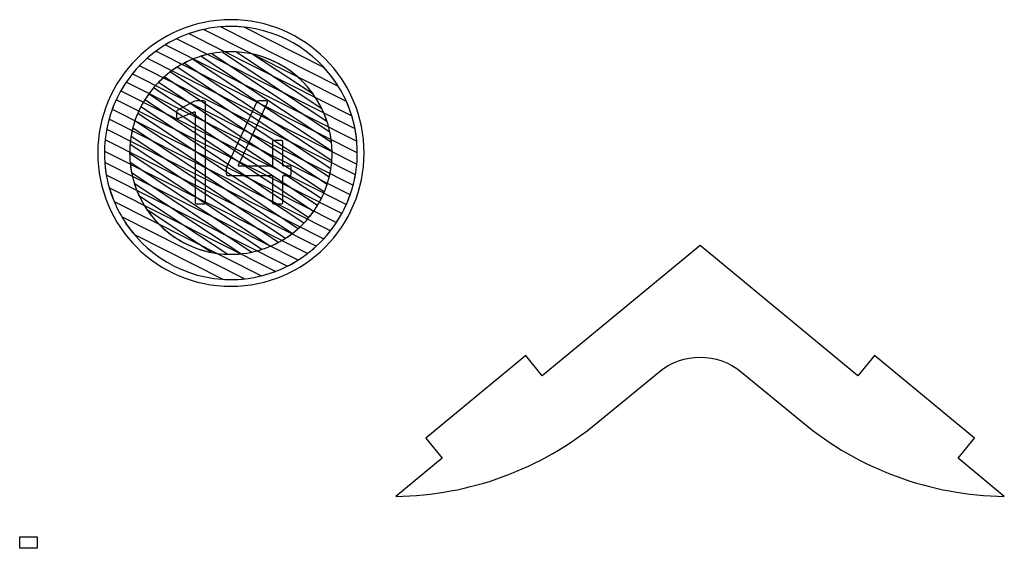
# Model space of a CAD drawing. Header units: millimetres. Extents: x -1146 to 1019, y -763 to 979.
# Tile 37 of 143: x -159 to -83, y -372 to -331. Entities that reach past the tile are written whole.
import ezdxf

# ---------------------------------------------------------------- set-up
doc = ezdxf.new("R2010")
doc.units = ezdxf.units.MM
doc.header["$MEASUREMENT"] = 0
doc.header["$XCLIPFRAME"] = 0
doc.layers.add('Layer 1', color=7, linetype='Continuous')
picture_1 = doc.add_image_def('image22.jpg', size_in_pixel=(7054, 4677))

msp = doc.modelspace()

# ---------------------------------------------------------------- linework, layer by layer
at = {"layer": 'Layer 1', "color": 7}
msp.add_open_spline([(-153.3828, -341.3298), (-153.3828, -335.6086), (-148.7447, -330.9707), (-143.0235, -330.9707), (-143.0235, -330.9707), (-137.3023, -330.9707), (-132.6643, -335.6086), (-132.6643, -341.3298), (-132.6643, -341.3298), (-132.6643, -347.0513), (-137.3023, -351.6892), (-143.0235, -351.6892), (-143.0235, -351.6892), (-148.7447, -351.6892), (-153.3828, -347.0513), (-153.3828, -341.3298)], degree=3, knots=[0, 0, 0, 0, 0.2, 0.2, 0.2, 0.2, 0.4, 0.4, 0.4, 0.4, 0.6, 0.6, 0.6, 0.6, 1, 1, 1, 1], dxfattribs=at)
at = {"layer": 'Layer 1', "color": 123}
for points, knots in [([(-142.0026, -331.5496), (-142.0026, -331.5496), (-135.7851, -334.6818), (-135.7851, -334.6818), (-135.7851, -334.6818), (-134.8085, -335.7441), (-134.062, -337.0212), (-133.6258, -338.4331), (-133.6258, -338.4331), (-133.6258, -338.4331), (-146.2877, -332.0545), (-146.2877, -332.0545), (-146.2877, -332.0545), (-145.2658, -331.6938), (-144.1673, -331.4968), (-143.0235, -331.4968), (-143.0235, -331.4968), (-142.6788, -331.4968), (-142.3382, -331.5148), (-142.0026, -331.5496)], [0, 0, 0, 0, 0.1666667, 0.1666667, 0.1666667, 0.1666667, 0.3333333, 0.3333333, 0.3333333, 0.3333333, 0.5, 0.5, 0.5, 0.5, 0.6666667, 0.6666667, 0.6666667, 0.6666667, 1, 1, 1, 1]), ([(-134.6853, -336.1238), (-134.6853, -336.1238), (-143.808, -331.5281), (-143.808, -331.5281), (-143.808, -331.5281), (-143.5492, -331.5076), (-143.2875, -331.4968), (-143.0235, -331.4968), (-143.0235, -331.4968), (-139.5121, -331.4968), (-136.4253, -333.3473), (-134.6853, -336.1238)], [0, 0, 0, 0, 0.25, 0.25, 0.25, 0.25, 0.5, 0.5, 0.5, 0.5, 1, 1, 1, 1]), ([(-145.165, -331.7323), (-145.165, -331.7323), (-134.038, -337.3376), (-134.038, -337.3376), (-134.038, -337.3376), (-133.6129, -338.2906), (-133.3354, -339.3232), (-133.2339, -340.4062), (-133.2339, -340.4062), (-133.2339, -340.4062), (-148.1053, -332.9146), (-148.1053, -332.9146), (-148.1053, -332.9146), (-147.2084, -332.3711), (-146.2183, -331.9671), (-145.165, -331.7323)], [0, 0, 0, 0, 0.2, 0.2, 0.2, 0.2, 0.4, 0.4, 0.4, 0.4, 0.6, 0.6, 0.6, 0.6, 1, 1, 1, 1]), ([(-147.2553, -332.455), (-147.2553, -332.455), (-133.3714, -339.4491), (-133.3714, -339.4491), (-133.3714, -339.4491), (-133.253, -340.0581), (-133.1902, -340.6867), (-133.1902, -341.3298), (-133.1902, -341.3298), (-133.1902, -341.6179), (-133.2034, -341.903), (-133.2278, -342.1849), (-133.2278, -342.1849), (-133.2278, -342.1849), (-149.5362, -333.9694), (-149.5362, -333.9694), (-149.5362, -333.9694), (-148.8535, -333.3647), (-148.0867, -332.853), (-147.2553, -332.455)], [0, 0, 0, 0, 0.1666667, 0.1666667, 0.1666667, 0.1666667, 0.3333333, 0.3333333, 0.3333333, 0.3333333, 0.5, 0.5, 0.5, 0.5, 0.6666667, 0.6666667, 0.6666667, 0.6666667, 1, 1, 1, 1]), ([(-148.8607, -333.4219), (-148.8607, -333.4219), (-133.1904, -341.3159), (-133.1904, -341.3159), (-133.1904, -341.3159), (-133.1904, -341.3159), (-133.1902, -341.3298), (-133.1902, -341.3298), (-133.1902, -341.3298), (-133.1902, -342.1894), (-133.3014, -343.0235), (-133.5096, -343.8187), (-133.5096, -343.8187), (-133.5096, -343.8187), (-150.6808, -335.1684), (-150.6808, -335.1684), (-150.6808, -335.1684), (-150.1512, -334.5117), (-149.5395, -333.9242), (-148.8607, -333.4219)], [0, 0, 0, 0, 0.1666667, 0.1666667, 0.1666667, 0.1666667, 0.3333333, 0.3333333, 0.3333333, 0.3333333, 0.5, 0.5, 0.5, 0.5, 0.6666667, 0.6666667, 0.6666667, 0.6666667, 1, 1, 1, 1]), ([(-144.5563, -333.6072), (-144.5563, -333.6072), (-135.3186, -339.7089), (-135.3186, -339.7089), (-135.3186, -339.7089), (-135.2086, -340.2322), (-135.1505, -340.7744), (-135.1505, -341.3299), (-135.1505, -341.3299), (-135.1505, -341.5251), (-135.1578, -341.7186), (-135.1719, -341.9103), (-135.1719, -341.9103), (-135.1719, -341.9103), (-146.6377, -334.3369), (-146.6377, -334.3369), (-146.6377, -334.3369), (-145.9909, -334.0013), (-145.2918, -333.7529), (-144.5563, -333.6072)], [0, 0, 0, 0, 0.1666667, 0.1666667, 0.1666667, 0.1666667, 0.3333333, 0.3333333, 0.3333333, 0.3333333, 0.5, 0.5, 0.5, 0.5, 0.6666667, 0.6666667, 0.6666667, 0.6666667, 1, 1, 1, 1]), ([(-142.6456, -333.4662), (-142.6456, -333.4662), (-135.9403, -337.8953), (-135.9403, -337.8953), (-135.9403, -337.8953), (-135.5509, -338.695), (-135.2932, -339.57), (-135.1951, -340.492), (-135.1951, -340.492), (-135.1951, -340.492), (-145.3257, -333.8005), (-145.3257, -333.8005), (-145.3257, -333.8005), (-144.5972, -333.5773), (-143.8242, -333.4569), (-143.0235, -333.4569), (-143.0235, -333.4569), (-142.8968, -333.4569), (-142.7709, -333.4602), (-142.6456, -333.4662)], [0, 0, 0, 0, 0.1666667, 0.1666667, 0.1666667, 0.1666667, 0.3333333, 0.3333333, 0.3333333, 0.3333333, 0.5, 0.5, 0.5, 0.5, 0.6666667, 0.6666667, 0.6666667, 0.6666667, 1, 1, 1, 1]), ([(-135.5495, -338.855), (-135.5495, -338.855), (-143.68, -333.4845), (-143.68, -333.4845), (-143.68, -333.4845), (-143.4634, -333.4666), (-143.2446, -333.4569), (-143.0235, -333.4569), (-143.0235, -333.4569), (-139.5467, -333.4569), (-136.5894, -335.7226), (-135.5495, -338.855)], [0, 0, 0, 0, 0.25, 0.25, 0.25, 0.25, 0.5, 0.5, 0.5, 0.5, 1, 1, 1, 1]), ([(-136.6341, -336.7355), (-136.6341, -336.7355), (-141.3137, -333.6445), (-141.3137, -333.6445), (-141.3137, -333.6445), (-139.3993, -334.0701), (-137.7453, -335.1947), (-136.6341, -336.7355)], [0, 0, 0, 0, 0.3333333, 0.3333333, 0.3333333, 0.3333333, 1, 1, 1, 1]), ([(-146.0139, -334.0474), (-146.0139, -334.0474), (-135.1519, -341.2221), (-135.1519, -341.2221), (-135.1519, -341.2221), (-135.1514, -341.258), (-135.1505, -341.2939), (-135.1505, -341.3299), (-135.1505, -341.3299), (-135.1505, -341.9676), (-135.2273, -342.5877), (-135.3711, -343.1819), (-135.3711, -343.1819), (-135.3711, -343.1819), (-147.7273, -335.0202), (-147.7273, -335.0202), (-147.7273, -335.0202), (-147.2026, -334.6282), (-146.6276, -334.3003), (-146.0139, -334.0474)], [0, 0, 0, 0, 0.1666667, 0.1666667, 0.1666667, 0.1666667, 0.3333333, 0.3333333, 0.3333333, 0.3333333, 0.5, 0.5, 0.5, 0.5, 0.6666667, 0.6666667, 0.6666667, 0.6666667, 1, 1, 1, 1]), ([(-147.2063, -334.6629), (-147.2063, -334.6629), (-135.2472, -342.5622), (-135.2472, -342.5622), (-135.2472, -342.5622), (-135.3448, -343.1802), (-135.5146, -343.7745), (-135.7475, -344.3362), (-135.7475, -344.3362), (-135.7475, -344.3362), (-148.641, -335.8198), (-148.641, -335.8198), (-148.641, -335.8198), (-148.2104, -335.3809), (-147.729, -334.992), (-147.2063, -334.6629)], [0, 0, 0, 0, 0.2, 0.2, 0.2, 0.2, 0.4, 0.4, 0.4, 0.4, 0.6, 0.6, 0.6, 0.6, 1, 1, 1, 1])]:
    msp.add_open_spline(points, degree=3, knots=knots, dxfattribs=at)
at = {"layer": 'Layer 1', "color": 143}
for points, knots in [([(-150.1415, -334.5523), (-150.1415, -334.5523), (-133.3358, -343.0184), (-133.3358, -343.0184), (-133.3358, -343.0184), (-133.4761, -343.8258), (-133.7152, -344.5996), (-134.0402, -345.3271), (-134.0402, -345.3271), (-134.0402, -345.3271), (-151.581, -336.4907), (-151.581, -336.4907), (-151.581, -336.4907), (-151.1809, -335.7861), (-150.6967, -335.1351), (-150.1415, -334.5523)], [0, 0, 0, 0, 0.2, 0.2, 0.2, 0.2, 0.4, 0.4, 0.4, 0.4, 0.6, 0.6, 0.6, 0.6, 1, 1, 1, 1]), ([(-151.1604, -335.8146), (-151.1604, -335.8146), (-133.7456, -344.5876), (-133.7456, -344.5876), (-133.7456, -344.5876), (-134.0121, -345.3444), (-134.3687, -346.059), (-134.8025, -346.7186), (-134.8025, -346.7186), (-134.8025, -346.7186), (-152.2503, -337.9291), (-152.2503, -337.9291), (-152.2503, -337.9291), (-151.9721, -337.177), (-151.6046, -336.4678), (-151.1604, -335.8146)], [0, 0, 0, 0, 0.2, 0.2, 0.2, 0.2, 0.4, 0.4, 0.4, 0.4, 0.6, 0.6, 0.6, 0.6, 1, 1, 1, 1]), ([(-151.9442, -337.1956), (-151.9442, -337.1956), (-134.3924, -346.0375), (-134.3924, -346.0375), (-134.3924, -346.0375), (-134.7808, -346.7467), (-135.2543, -347.4028), (-135.7986, -347.9926), (-135.7986, -347.9926), (-135.7986, -347.9926), (-152.6829, -339.4869), (-152.6829, -339.4869), (-152.6829, -339.4869), (-152.53, -338.6847), (-152.2797, -337.9166), (-151.9442, -337.1956)], [0, 0, 0, 0, 0.2, 0.2, 0.2, 0.2, 0.4, 0.4, 0.4, 0.4, 0.6, 0.6, 0.6, 0.6, 1, 1, 1, 1]), ([(-152.4972, -338.6926), (-152.4972, -338.6926), (-135.2702, -347.371), (-135.2702, -347.371), (-135.2702, -347.371), (-135.7867, -348.0324), (-136.3861, -348.6261), (-137.0522, -349.1368), (-137.0522, -349.1368), (-137.0522, -349.1368), (-152.855, -341.1759), (-152.855, -341.1759), (-152.855, -341.1759), (-152.8417, -340.3172), (-152.7181, -339.485), (-152.4972, -338.6926)], [0, 0, 0, 0, 0.2, 0.2, 0.2, 0.2, 0.4, 0.4, 0.4, 0.4, 0.6, 0.6, 0.6, 0.6, 1, 1, 1, 1]), ([(-152.8046, -340.3134), (-152.8046, -340.3134), (-136.3903, -348.5823), (-136.3903, -348.5823), (-136.3903, -348.5823), (-137.0568, -349.1924), (-137.8074, -349.7117), (-138.6223, -350.1214), (-138.6223, -350.1214), (-138.6223, -350.1214), (-152.7103, -343.0245), (-152.7103, -343.0245), (-152.7103, -343.0245), (-152.8064, -342.4738), (-152.8569, -341.9076), (-152.8569, -341.3298), (-152.8569, -341.3298), (-152.8569, -340.9867), (-152.839, -340.6476), (-152.8046, -340.3134)], [0, 0, 0, 0, 0.1666667, 0.1666667, 0.1666667, 0.1666667, 0.3333333, 0.3333333, 0.3333333, 0.3333333, 0.5, 0.5, 0.5, 0.5, 0.6666667, 0.6666667, 0.6666667, 0.6666667, 1, 1, 1, 1]), ([(-152.8287, -342.077), (-152.8287, -342.077), (-137.7916, -349.6521), (-137.7916, -349.6521), (-137.7916, -349.6521), (-138.6632, -350.202), (-139.6268, -350.6186), (-140.6536, -350.8738), (-140.6536, -350.8738), (-140.6536, -350.8738), (-152.1022, -345.1064), (-152.1022, -345.1064), (-152.1022, -345.1064), (-152.4967, -344.1616), (-152.7482, -343.1429), (-152.8287, -342.077)], [0, 0, 0, 0, 0.2, 0.2, 0.2, 0.2, 0.4, 0.4, 0.4, 0.4, 0.6, 0.6, 0.6, 0.6, 1, 1, 1, 1]), ([(-152.4804, -344.0281), (-152.4804, -344.0281), (-139.5647, -350.5345), (-139.5647, -350.5345), (-139.5647, -350.5345), (-140.6412, -350.9403), (-141.8067, -351.1632), (-143.0235, -351.1632), (-143.0235, -351.1632), (-143.2319, -351.1632), (-143.4387, -351.156), (-143.6439, -351.1431), (-143.6439, -351.1431), (-143.6439, -351.1431), (-150.5299, -347.6741), (-150.5299, -347.6741), (-150.5299, -347.6741), (-151.419, -346.624), (-152.0924, -345.3857), (-152.4804, -344.0281)], [0, 0, 0, 0, 0.1666667, 0.1666667, 0.1666667, 0.1666667, 0.3333333, 0.3333333, 0.3333333, 0.3333333, 0.5, 0.5, 0.5, 0.5, 0.6666667, 0.6666667, 0.6666667, 0.6666667, 1, 1, 1, 1]), ([(-151.5094, -346.2929), (-151.5094, -346.2929), (-141.9569, -351.1051), (-141.9569, -351.1051), (-141.9569, -351.1051), (-142.3073, -351.1431), (-142.6631, -351.1632), (-143.0235, -351.1632), (-143.0235, -351.1632), (-146.6365, -351.1632), (-149.8001, -349.2041), (-151.5094, -346.2929)], [0, 0, 0, 0, 0.25, 0.25, 0.25, 0.25, 0.5, 0.5, 0.5, 0.5, 1, 1, 1, 1])]:
    msp.add_open_spline(points, degree=3, knots=knots, dxfattribs=at)
at = {"layer": 'Layer 1', "color": 133}
for points, knots in [([(-148.2042, -335.4068), (-148.2042, -335.4068), (-135.5389, -343.7725), (-135.5389, -343.7725), (-135.5389, -343.7725), (-135.7253, -344.3422), (-135.9746, -344.8836), (-136.2793, -345.3881), (-136.2793, -345.3881), (-136.2793, -345.3881), (-149.4019, -336.7202), (-149.4019, -336.7202), (-149.4019, -336.7202), (-149.0528, -336.2386), (-148.6509, -335.7979), (-148.2042, -335.4068)], [0, 0, 0, 0, 0.2, 0.2, 0.2, 0.2, 0.4, 0.4, 0.4, 0.4, 0.6, 0.6, 0.6, 0.6, 1, 1, 1, 1]), ([(-149.0398, -336.2578), (-149.0398, -336.2578), (-135.9948, -344.8743), (-135.9948, -344.8743), (-135.9948, -344.8743), (-136.2611, -345.4003), (-136.5846, -345.893), (-136.9574, -346.3432), (-136.9574, -346.3432), (-136.9574, -346.3432), (-150.0171, -337.7168), (-150.0171, -337.7168), (-150.0171, -337.7168), (-149.7455, -337.1935), (-149.417, -336.7045), (-149.0398, -336.2578)], [0, 0, 0, 0, 0.2, 0.2, 0.2, 0.2, 0.4, 0.4, 0.4, 0.4, 0.6, 0.6, 0.6, 0.6, 1, 1, 1, 1]), ([(-149.7277, -337.2065), (-149.7277, -337.2065), (-136.6002, -345.8776), (-136.6002, -345.8776), (-136.6002, -345.8776), (-136.9441, -346.3619), (-137.3417, -346.8055), (-137.7836, -347.2004), (-137.7836, -347.2004), (-137.7836, -347.2004), (-150.4836, -338.8118), (-150.4836, -338.8118), (-150.4836, -338.8118), (-150.2917, -338.2452), (-150.0369, -337.7074), (-149.7277, -337.2065)], [0, 0, 0, 0, 0.2, 0.2, 0.2, 0.2, 0.4, 0.4, 0.4, 0.4, 0.6, 0.6, 0.6, 0.6, 1, 1, 1, 1]), ([(-150.2696, -338.2516), (-150.2696, -338.2516), (-137.3515, -346.7843), (-137.3515, -346.7843), (-137.3515, -346.7843), (-137.7765, -347.2261), (-138.2524, -347.6187), (-138.7697, -347.9522), (-138.7697, -347.9522), (-138.7697, -347.9522), (-150.7862, -340.015), (-150.7862, -340.015), (-150.7862, -340.015), (-150.6823, -339.4003), (-150.5075, -338.8095), (-150.2696, -338.2516)], [0, 0, 0, 0, 0.2, 0.2, 0.2, 0.2, 0.4, 0.4, 0.4, 0.4, 0.6, 0.6, 0.6, 0.6, 1, 1, 1, 1]), ([(-150.6567, -339.399), (-150.6567, -339.399), (-138.2554, -347.5904), (-138.2554, -347.5904), (-138.2554, -347.5904), (-138.7731, -347.9857), (-139.3409, -348.3185), (-139.9477, -348.5771), (-139.9477, -348.5771), (-139.9477, -348.5771), (-150.8964, -341.3451), (-150.8964, -341.3451), (-150.8964, -341.3451), (-150.8964, -341.3451), (-150.8966, -341.3299), (-150.8966, -341.3299), (-150.8966, -341.3299), (-150.8966, -340.6639), (-150.8131, -340.0171), (-150.6567, -339.399)], [0, 0, 0, 0, 0.1666667, 0.1666667, 0.1666667, 0.1666667, 0.3333333, 0.3333333, 0.3333333, 0.3333333, 0.5, 0.5, 0.5, 0.5, 0.6666667, 0.6666667, 0.6666667, 0.6666667, 1, 1, 1, 1]), ([(-150.868, -340.6624), (-150.868, -340.6624), (-139.3321, -348.2822), (-139.3321, -348.2822), (-139.3321, -348.2822), (-139.9694, -348.622), (-140.6588, -348.8765), (-141.3847, -349.031), (-141.3847, -349.031), (-141.3847, -349.031), (-150.7497, -342.8451), (-150.7497, -342.8451), (-150.7497, -342.8451), (-150.8457, -342.3546), (-150.8966, -341.8481), (-150.8966, -341.3299), (-150.8966, -341.3299), (-150.8966, -341.1051), (-150.8865, -340.8825), (-150.868, -340.6624)], [0, 0, 0, 0, 0.1666667, 0.1666667, 0.1666667, 0.1666667, 0.3333333, 0.3333333, 0.3333333, 0.3333333, 0.5, 0.5, 0.5, 0.5, 0.6666667, 0.6666667, 0.6666667, 0.6666667, 1, 1, 1, 1]), ([(-150.8616, -342.0697), (-150.8616, -342.0697), (-140.6272, -348.8297), (-140.6272, -348.8297), (-140.6272, -348.8297), (-141.3832, -349.0718), (-142.1883, -349.203), (-143.0235, -349.203), (-143.0235, -349.203), (-143.1006, -349.203), (-143.1772, -349.2016), (-143.2538, -349.1994), (-143.2538, -349.1994), (-143.2538, -349.1994), (-150.1701, -344.631), (-150.1701, -344.631), (-150.1701, -344.631), (-150.5373, -343.8392), (-150.7767, -342.9766), (-150.8616, -342.0697)], [0, 0, 0, 0, 0.1666667, 0.1666667, 0.1666667, 0.1666667, 0.3333333, 0.3333333, 0.3333333, 0.3333333, 0.5, 0.5, 0.5, 0.5, 0.6666667, 0.6666667, 0.6666667, 0.6666667, 1, 1, 1, 1]), ([(-150.5357, -343.6879), (-150.5357, -343.6879), (-142.2445, -349.1645), (-142.2445, -349.1645), (-142.2445, -349.1645), (-142.5009, -349.1898), (-142.7606, -349.203), (-143.0235, -349.203), (-143.0235, -349.203), (-144.5064, -349.203), (-145.8948, -348.7907), (-147.0802, -348.075), (-147.0802, -348.075), (-147.0802, -348.075), (-147.6122, -347.7236), (-147.6122, -347.7236), (-147.6122, -347.7236), (-148.9792, -346.7397), (-150.0195, -345.329), (-150.5357, -343.6879)], [0, 0, 0, 0, 0.1666667, 0.1666667, 0.1666667, 0.1666667, 0.3333333, 0.3333333, 0.3333333, 0.3333333, 0.5, 0.5, 0.5, 0.5, 0.6666667, 0.6666667, 0.6666667, 0.6666667, 1, 1, 1, 1]), ([(-149.5334, -345.7531), (-149.5334, -345.7531), (-144.5303, -349.0577), (-144.5303, -349.0577), (-144.5303, -349.0577), (-146.6016, -348.6546), (-148.3853, -347.4371), (-149.5334, -345.7531)], [0, 0, 0, 0, 0.3333333, 0.3333333, 0.3333333, 0.3333333, 1, 1, 1, 1])]:
    msp.add_open_spline(points, degree=3, knots=knots, dxfattribs=at)
at = {"layer": 'Layer 1', "color": 250}
for points, knots in [([(-145.904, -337.3298), (-145.8469, -337.2953), (-145.7897, -337.2839), (-145.7097, -337.2839), (-145.7097, -337.2839), (-145.7097, -337.2839), (-145.1497, -337.2839), (-145.1497, -337.2839), (-145.1497, -337.2839), (-145.0468, -337.2839), (-145.0011, -337.3298), (-145.0011, -337.4326), (-145.0011, -337.4326), (-145.0011, -337.4326), (-145.0011, -345.136), (-145.0011, -345.136), (-145.0011, -345.136), (-145.0011, -345.2389), (-145.0468, -345.2848), (-145.1497, -345.2848), (-145.1497, -345.2848), (-145.1497, -345.2848), (-145.664, -345.2848), (-145.664, -345.2848), (-145.664, -345.2848), (-145.7669, -345.2848), (-145.8126, -345.2389), (-145.8126, -345.136), (-145.8126, -345.136), (-145.8126, -345.136), (-145.8126, -338.1754), (-145.8126, -338.1754), (-145.8126, -338.1754), (-145.8126, -338.1527), (-145.8126, -338.1413), (-145.824, -338.1299), (-145.824, -338.1299), (-145.8354, -338.1184), (-145.8583, -338.1184), (-145.8811, -338.1299), (-145.8811, -338.1299), (-145.8811, -338.1299), (-147.0813, -338.6326), (-147.0813, -338.6326), (-147.0813, -338.6326), (-147.0927, -338.644), (-147.1155, -338.644), (-147.1498, -338.644), (-147.1498, -338.644), (-147.2184, -338.644), (-147.2527, -338.5985), (-147.2527, -338.5183), (-147.2527, -338.5183), (-147.2527, -338.5183), (-147.2527, -338.1642), (-147.2527, -338.1642), (-147.2527, -338.1642), (-147.2527, -338.084), (-147.2184, -338.027), (-147.1498, -337.9926), (-147.1498, -337.9926), (-147.1498, -337.9926), (-145.904, -337.3298), (-145.904, -337.3298)], [0, 0, 0, 0, 0.0588235, 0.0588235, 0.0588235, 0.0588235, 0.1176471, 0.1176471, 0.1176471, 0.1176471, 0.1764706, 0.1764706, 0.1764706, 0.1764706, 0.2352941, 0.2352941, 0.2352941, 0.2352941, 0.2941176, 0.2941176, 0.2941176, 0.2941176, 0.3529412, 0.3529412, 0.3529412, 0.3529412, 0.4117647, 0.4117647, 0.4117647, 0.4117647, 0.4705882, 0.4705882, 0.4705882, 0.4705882, 0.5294118, 0.5294118, 0.5294118, 0.5294118, 0.5882353, 0.5882353, 0.5882353, 0.5882353, 0.6470588, 0.6470588, 0.6470588, 0.6470588, 0.7058824, 0.7058824, 0.7058824, 0.7058824, 0.7647059, 0.7647059, 0.7647059, 0.7647059, 0.8235294, 0.8235294, 0.8235294, 0.8235294, 0.8823529, 0.8823529, 0.8823529, 0.8823529, 1, 1, 1, 1]), ([(-138.4748, -342.3474), (-138.3719, -342.3474), (-138.3262, -342.3929), (-138.3262, -342.4958), (-138.3262, -342.4958), (-138.3262, -342.4958), (-138.3262, -342.9301), (-138.3262, -342.9301), (-138.3262, -342.9301), (-138.3262, -343.0332), (-138.3719, -343.0787), (-138.4748, -343.0787), (-138.4748, -343.0787), (-138.4748, -343.0787), (-138.9205, -343.0787), (-138.9205, -343.0787), (-138.9205, -343.0787), (-138.9548, -343.0787), (-138.9777, -343.1016), (-138.9777, -343.136), (-138.9777, -343.136), (-138.9777, -343.136), (-138.9777, -345.136), (-138.9777, -345.136), (-138.9777, -345.136), (-138.9777, -345.2389), (-139.0234, -345.2848), (-139.1262, -345.2848), (-139.1262, -345.2848), (-139.1262, -345.2848), (-139.6406, -345.2848), (-139.6406, -345.2848), (-139.6406, -345.2848), (-139.7434, -345.2848), (-139.7892, -345.2389), (-139.7892, -345.136), (-139.7892, -345.136), (-139.7892, -345.136), (-139.7892, -343.136), (-139.7892, -343.136), (-139.7892, -343.136), (-139.7892, -343.1016), (-139.812, -343.0787), (-139.8463, -343.0787), (-139.8463, -343.0787), (-139.8463, -343.0787), (-143.2295, -343.0787), (-143.2295, -343.0787), (-143.2295, -343.0787), (-143.3323, -343.0787), (-143.378, -343.0332), (-143.378, -342.9301), (-143.378, -342.9301), (-143.378, -342.9301), (-143.378, -342.5646), (-143.378, -342.5646), (-143.378, -342.5646), (-143.378, -342.5186), (-143.3666, -342.4617), (-143.3323, -342.3815), (-143.3323, -342.3815), (-143.3323, -342.3815), (-141.0236, -337.3982), (-141.0236, -337.3982), (-141.0236, -337.3982), (-140.9893, -337.3183), (-140.9207, -337.2839), (-140.8407, -337.2839), (-140.8407, -337.2839), (-140.8407, -337.2839), (-140.3149, -337.2839), (-140.3149, -337.2839), (-140.3149, -337.2839), (-140.2578, -337.2839), (-140.2121, -337.2953), (-140.1892, -337.3298), (-140.1892, -337.3298), (-140.1778, -337.3641), (-140.1778, -337.3982), (-140.2006, -337.4555), (-140.2006, -337.4555), (-140.2006, -337.4555), (-142.4408, -342.2786), (-142.4408, -342.2786), (-142.4408, -342.2786), (-142.4523, -342.29), (-142.4523, -342.313), (-142.4408, -342.3245), (-142.4408, -342.3245), (-142.4294, -342.336), (-142.418, -342.3474), (-142.4065, -342.3474), (-142.4065, -342.3474), (-142.4065, -342.3474), (-139.8463, -342.3474), (-139.8463, -342.3474), (-139.8463, -342.3474), (-139.812, -342.3474), (-139.7892, -342.3245), (-139.7892, -342.29), (-139.7892, -342.29), (-139.7892, -342.29), (-139.7892, -340.4957), (-139.7892, -340.4957), (-139.7892, -340.4957), (-139.7892, -340.3929), (-139.7434, -340.347), (-139.6406, -340.347), (-139.6406, -340.347), (-139.6406, -340.347), (-139.1262, -340.347), (-139.1262, -340.347), (-139.1262, -340.347), (-139.0234, -340.347), (-138.9777, -340.3929), (-138.9777, -340.4957), (-138.9777, -340.4957), (-138.9777, -340.4957), (-138.9777, -342.29), (-138.9777, -342.29), (-138.9777, -342.29), (-138.9777, -342.3245), (-138.9548, -342.3474), (-138.9205, -342.3474), (-138.9205, -342.3474), (-138.9205, -342.3474), (-138.4748, -342.3474), (-138.4748, -342.3474)], [0, 0, 0, 0, 0.030303, 0.030303, 0.030303, 0.030303, 0.0606061, 0.0606061, 0.0606061, 0.0606061, 0.0909091, 0.0909091, 0.0909091, 0.0909091, 0.1212121, 0.1212121, 0.1212121, 0.1212121, 0.1515152, 0.1515152, 0.1515152, 0.1515152, 0.1818182, 0.1818182, 0.1818182, 0.1818182, 0.2121212, 0.2121212, 0.2121212, 0.2121212, 0.2424242, 0.2424242, 0.2424242, 0.2424242, 0.2727273, 0.2727273, 0.2727273, 0.2727273, 0.3030303, 0.3030303, 0.3030303, 0.3030303, 0.3333333, 0.3333333, 0.3333333, 0.3333333, 0.3636364, 0.3636364, 0.3636364, 0.3636364, 0.3939394, 0.3939394, 0.3939394, 0.3939394, 0.4242424, 0.4242424, 0.4242424, 0.4242424, 0.4545455, 0.4545455, 0.4545455, 0.4545455, 0.4848485, 0.4848485, 0.4848485, 0.4848485, 0.5151515, 0.5151515, 0.5151515, 0.5151515, 0.5454545, 0.5454545, 0.5454545, 0.5454545, 0.5757576, 0.5757576, 0.5757576, 0.5757576, 0.6060606, 0.6060606, 0.6060606, 0.6060606, 0.6363636, 0.6363636, 0.6363636, 0.6363636, 0.6666667, 0.6666667, 0.6666667, 0.6666667, 0.6969697, 0.6969697, 0.6969697, 0.6969697, 0.7272727, 0.7272727, 0.7272727, 0.7272727, 0.7575758, 0.7575758, 0.7575758, 0.7575758, 0.7878788, 0.7878788, 0.7878788, 0.7878788, 0.8181818, 0.8181818, 0.8181818, 0.8181818, 0.8484848, 0.8484848, 0.8484848, 0.8484848, 0.8787879, 0.8787879, 0.8787879, 0.8787879, 0.9090909, 0.9090909, 0.9090909, 0.9090909, 0.9393939, 0.9393939, 0.9393939, 0.9393939, 1, 1, 1, 1])]:
    msp.add_open_spline(points, degree=3, knots=knots, dxfattribs=at)
at = {"layer": 'Layer 1', "lineweight": 25}
msp.add_open_spline([(-82.8751, -368.0136), (-88.6125, -367.938), (-94.1527, -365.9078), (-98.5806, -362.2585), (-98.5806, -362.2585), (-98.5806, -362.2585), (-103.323, -358.3499), (-103.323, -358.3499), (-103.323, -358.3499), (-105.1858, -356.8146), (-107.8753, -356.8146), (-109.7381, -358.3499), (-109.7381, -358.3499), (-109.7381, -358.3499), (-114.4806, -362.2585), (-114.4806, -362.2585), (-114.4806, -362.2585), (-118.9085, -365.9078), (-124.4486, -367.938), (-130.1861, -368.0136), (-130.1861, -368.0136), (-130.1861, -368.0136), (-126.5896, -365.0494), (-126.5896, -365.0494), (-126.5896, -365.0494), (-126.5896, -365.0494), (-127.8726, -363.4926), (-127.8726, -363.4926), (-127.8726, -363.4926), (-127.8726, -363.4926), (-120.089, -357.0776), (-120.089, -357.0776), (-120.089, -357.0776), (-120.089, -357.0776), (-118.8059, -358.6343), (-118.8059, -358.6343), (-118.8059, -358.6343), (-118.8059, -358.6343), (-106.5306, -348.5172), (-106.5306, -348.5172), (-106.5306, -348.5172), (-106.5306, -348.5172), (-94.2553, -358.6343), (-94.2553, -358.6343), (-94.2553, -358.6343), (-94.2553, -358.6343), (-92.9722, -357.0776), (-92.9722, -357.0776), (-92.9722, -357.0776), (-92.9722, -357.0776), (-85.1885, -363.4926), (-85.1885, -363.4926), (-85.1885, -363.4926), (-85.1885, -363.4926), (-86.4716, -365.0494), (-86.4716, -365.0494), (-86.4716, -365.0494), (-86.4716, -365.0494), (-82.8751, -368.0136), (-82.8751, -368.0136)], degree=3, knots=[0, 0, 0, 0, 0.0625, 0.0625, 0.0625, 0.0625, 0.125, 0.125, 0.125, 0.125, 0.1875, 0.1875, 0.1875, 0.1875, 0.25, 0.25, 0.25, 0.25, 0.3125, 0.3125, 0.3125, 0.3125, 0.375, 0.375, 0.375, 0.375, 0.4375, 0.4375, 0.4375, 0.4375, 0.5, 0.5, 0.5, 0.5, 0.5625, 0.5625, 0.5625, 0.5625, 0.625, 0.625, 0.625, 0.625, 0.6875, 0.6875, 0.6875, 0.6875, 0.75, 0.75, 0.75, 0.75, 0.8125, 0.8125, 0.8125, 0.8125, 0.875, 0.875, 0.875, 0.875, 1, 1, 1, 1], dxfattribs=at)

# ---------------------------------------------------------------- pictures from other files: only their frames are drawn
at = {"layer": 'Layer 1', "color": 250}
image = msp.add_image(picture_1, insert=(-157.2705, -442.2407), size_in_units=(97.9852, 64.9585), dxfattribs=at)
image.set_boundary_path([(-157.27, -442.24), (-59.285, -377.282)])

doc.saveas('drawing.dxf')
